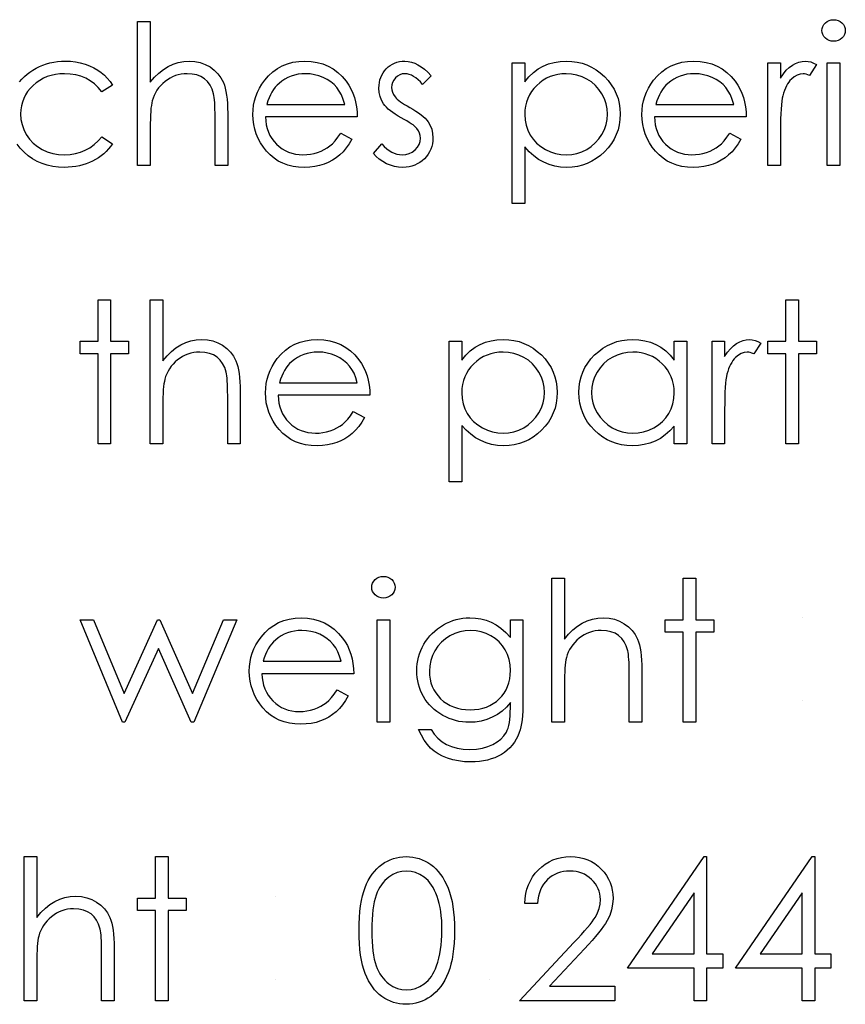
# Model space of a CAD drawing. Header units: inches. Extents: x 0.1 to 87.3, y 0.1 to 33.9.
# Tile 126 of 164: x 32.499 to 33.05, y 24.259 to 24.916. Entities that reach past the tile are written whole.
import ezdxf

# ---------------------------------------------------------------- set-up
doc = ezdxf.new("R2010")
doc.units = ezdxf.units.IN
doc.header["$MEASUREMENT"] = 0

msp = doc.modelspace()

# ---------------------------------------------------------------- linework, layer by layer
at = {"color": 7, "linetype": 'Continuous'}
for p, q in [((33.021642, 24.516663), (33.021641, 24.516663)), ((33.021642, 24.461374), (33.021641, 24.461374)), ((32.669478, 24.330885), (32.669478, 24.330885)), ((32.669478, 24.275597), (32.669478, 24.275597))]:
    msp.add_line(p, q, dxfattribs=at)
at = {"color": 7, "linetype": 'Continuous', "flags": 128}
for points in [[(32.577531, 24.91466), (32.585944, 24.91466), (32.585944, 24.91466), (32.585944, 24.874076), (32.585944, 24.874076), (32.588724, 24.877401), (32.591654, 24.880274), (32.594696, 24.882715), (32.597889, 24.884687), (32.601213, 24.886227), (32.604687, 24.887335), (32.608274, 24.887993), (32.612011, 24.888218), (32.612011, 24.888218), (32.615805, 24.887974), (32.619373, 24.88726), (32.622716, 24.886039), (32.625833, 24.884349), (32.62865, 24.882246), (32.631092, 24.879823), (32.63312, 24.877044), (32.634754, 24.873945), (32.63543, 24.872198), (32.636012, 24.870208), (32.6365, 24.868011), (32.636913, 24.865569), (32.637214, 24.862884), (32.637439, 24.859991), (32.63759, 24.856855), (32.637627, 24.853494), (32.637627, 24.853494), (32.637627, 24.818506), (32.637627, 24.818506), (32.629214, 24.818506), (32.629214, 24.818506), (32.629214, 24.850733), (32.629214, 24.850733), (32.629195, 24.853531), (32.629157, 24.856085), (32.629082, 24.858395), (32.62897, 24.86048), (32.628838, 24.862301), (32.628669, 24.863879), (32.628462, 24.865231), (32.628237, 24.86632), (32.628237, 24.86632), (32.627223, 24.869475), (32.625871, 24.872217), (32.624181, 24.874527), (32.622134, 24.876424), (32.619749, 24.877908), (32.617025, 24.878959), (32.613945, 24.879598), (32.610528, 24.879804), (32.610528, 24.879804), (32.608499, 24.879729), (32.606527, 24.879485), (32.604593, 24.879072), (32.602734, 24.878509), (32.600912, 24.877757), (32.599166, 24.876875), (32.597457, 24.875804), (32.595804, 24.874584), (32.594245, 24.873231), (32.592837, 24.871823), (32.59156, 24.87032), (32.590414, 24.868743), (32.589419, 24.86709), (32.588555, 24.865363), (32.587822, 24.863541), (32.58724, 24.861663), (32.58724, 24.861663), (32.58694, 24.860292), (32.586677, 24.858658), (32.586451, 24.856761), (32.586264, 24.854583), (32.586132, 24.85216), (32.58602, 24.849456), (32.585963, 24.846507), (32.585944, 24.843277), (32.585944, 24.843277), (32.585944, 24.818506), (32.585944, 24.818506), (32.577531, 24.818506), (32.577531, 24.818506), (32.577531, 24.91466)], [(33.042037, 24.915862), (33.043595, 24.915731), (33.045041, 24.915336), (33.046375, 24.91466), (33.047577, 24.91374), (33.048591, 24.912632), (33.049305, 24.911392), (33.049737, 24.910059), (33.049887, 24.908613), (33.049887, 24.908613), (33.049737, 24.907204), (33.049305, 24.90589), (33.048591, 24.904669), (33.047577, 24.903561), (33.046375, 24.902641), (33.045041, 24.901965), (33.043595, 24.90157), (33.042037, 24.901439), (33.042037, 24.901439), (33.040497, 24.90157), (33.039088, 24.901965), (33.037755, 24.902641), (33.036553, 24.903561), (33.035558, 24.904669), (33.034844, 24.90589), (33.034412, 24.907204), (33.034262, 24.908613), (33.034262, 24.908613), (33.034412, 24.910059), (33.034844, 24.911392), (33.035558, 24.912632), (33.036553, 24.91374), (33.037755, 24.91466), (33.039088, 24.915336), (33.040497, 24.915731), (33.042037, 24.915862)], [(32.49873, 24.874358), (32.50027, 24.87618), (32.501941, 24.87787), (32.503707, 24.879448), (32.505603, 24.880912), (32.507632, 24.882265), (32.509754, 24.883504), (32.51197, 24.884612), (32.514261, 24.88557), (32.516608, 24.886377), (32.519031, 24.887035), (32.52151, 24.887561), (32.524045, 24.887917), (32.526656, 24.888143), (32.529341, 24.888218), (32.529341, 24.888218), (32.532703, 24.888086), (32.536027, 24.887692), (32.539276, 24.887054), (32.542469, 24.886133), (32.545511, 24.885006), (32.548328, 24.883729), (32.550882, 24.882283), (32.553211, 24.880687), (32.555333, 24.878903), (32.557286, 24.876894), (32.559089, 24.87464), (32.560704, 24.872161)], [(32.713085, 24.840141), (32.72056, 24.836216), (32.72056, 24.836216), (32.718719, 24.83308), (32.716747, 24.830263), (32.714644, 24.827746), (32.71239, 24.825568), (32.710005, 24.823671), (32.707489, 24.822018), (32.704803, 24.820591), (32.701986, 24.819408), (32.699, 24.818488), (32.695826, 24.81783), (32.692465, 24.817436), (32.688915, 24.817304), (32.688915, 24.817304), (32.684972, 24.817473), (32.681253, 24.81798), (32.67776, 24.818826), (32.674474, 24.820009), (32.671431, 24.82153), (32.668595, 24.823389), (32.665966, 24.825586), (32.663581, 24.828122), (32.66144, 24.830864), (32.659581, 24.833699), (32.658022, 24.836629), (32.656745, 24.839653), (32.655731, 24.842751), (32.655017, 24.845925), (32.654604, 24.849212), (32.654454, 24.852573), (32.654454, 24.852573), (32.654586, 24.855728), (32.654942, 24.858808), (32.655562, 24.861794), (32.656426, 24.864705), (32.657534, 24.867522), (32.658886, 24.870245), (32.660501, 24.872893), (32.662342, 24.875447), (32.662342, 24.875447), (32.664952, 24.878433), (32.667769, 24.881044), (32.670793, 24.883222), (32.674042, 24.885025), (32.677497, 24.886415), (32.681159, 24.887429), (32.685028, 24.888011), (32.689122, 24.888218), (32.689122, 24.888218), (32.693329, 24.888011), (32.697329, 24.887373), (32.701104, 24.886321), (32.704653, 24.884856), (32.707996, 24.882959), (32.711113, 24.880631), (32.714024, 24.877889), (32.71671, 24.874734), (32.71671, 24.874734), (32.718438, 24.872274), (32.719921, 24.869682), (32.721198, 24.866921), (32.722231, 24.864029), (32.723058, 24.860987), (32.723659, 24.857794), (32.724015, 24.854451), (32.724166, 24.850958), (32.724166, 24.850958), (32.662868, 24.850958), (32.662868, 24.850958), (32.663037, 24.848254), (32.663412, 24.845662), (32.664013, 24.843202), (32.664839, 24.840873), (32.665854, 24.838676), (32.667093, 24.836592), (32.668558, 24.834638), (32.670229, 24.832798), (32.67207, 24.831145), (32.674004, 24.829699), (32.676051, 24.828479), (32.678211, 24.827483), (32.680464, 24.826713), (32.682831, 24.826169), (32.685291, 24.825831), (32.687864, 24.825718), (32.687864, 24.825718), (32.69038, 24.825812), (32.69284, 24.826112), (32.695282, 24.826619), (32.697686, 24.827314), (32.699996, 24.828178), (32.702118, 24.829192), (32.704052, 24.830319), (32.705817, 24.831577), (32.707526, 24.833098), (32.709311, 24.835052), (32.71117, 24.83738), (32.713085, 24.840141)], [(32.773444, 24.878471), (32.767735, 24.872593), (32.767735, 24.872593), (32.766233, 24.874283), (32.76473, 24.875748), (32.763228, 24.876987), (32.761763, 24.878002), (32.76028, 24.87879), (32.758815, 24.879354), (32.75735, 24.879692), (32.755904, 24.879804), (32.755904, 24.879804), (32.754139, 24.879635), (32.752505, 24.87911), (32.750983, 24.878246), (32.749613, 24.877025), (32.748467, 24.875579), (32.747659, 24.874039), (32.747171, 24.872368), (32.747002, 24.870583), (32.747002, 24.870583), (32.747152, 24.868968), (32.747584, 24.86741), (32.748317, 24.86587), (32.749331, 24.864367), (32.749331, 24.864367), (32.749988, 24.863597), (32.750814, 24.862808), (32.751791, 24.861963), (32.752937, 24.861099), (32.754251, 24.860198), (32.755716, 24.859278), (32.757331, 24.858301), (32.759115, 24.857306), (32.759115, 24.857306), (32.761294, 24.856066), (32.763284, 24.854846), (32.765106, 24.853625), (32.76674, 24.852423), (32.768186, 24.851221), (32.769463, 24.850038), (32.770552, 24.848855), (32.771454, 24.847691), (32.771454, 24.847691), (32.772843, 24.845268), (32.773858, 24.842695), (32.77444, 24.839972), (32.774646, 24.837099), (32.774646, 24.837099), (32.774552, 24.83507), (32.77429, 24.833117), (32.773839, 24.831239), (32.773219, 24.829455), (32.772393, 24.827727), (32.771416, 24.826093), (32.770252, 24.824535), (32.7689, 24.823051), (32.767416, 24.821699), (32.765857, 24.820535), (32.764205, 24.819558), (32.762458, 24.81875), (32.760618, 24.818112), (32.758683, 24.817661), (32.756674, 24.817398), (32.75457, 24.817304), (32.75457, 24.817304), (32.751735, 24.817455), (32.748974, 24.817924), (32.74627, 24.818694), (32.743622, 24.819765), (32.741124, 24.821117), (32.738852, 24.822713), (32.736805, 24.824535), (32.734983, 24.826582), (32.734983, 24.826582), (32.740561, 24.832929), (32.740561, 24.832929), (32.742176, 24.831239), (32.74381, 24.829774), (32.745481, 24.828535), (32.747152, 24.827521), (32.748861, 24.826732), (32.750608, 24.826169), (32.752354, 24.825831), (32.754139, 24.825718), (32.754139, 24.825718), (32.756561, 24.825924), (32.758796, 24.826544), (32.760843, 24.827558), (32.762702, 24.829004), (32.764242, 24.830713), (32.76535, 24.832591), (32.766008, 24.834582), (32.766233, 24.836742), (32.766233, 24.836742), (32.766083, 24.838526), (32.765651, 24.840216), (32.764937, 24.841794), (32.763923, 24.843277), (32.763923, 24.843277), (32.763266, 24.843991), (32.762421, 24.844761), (32.761388, 24.845587), (32.760186, 24.846451), (32.758796, 24.847352), (32.757218, 24.848291), (32.755472, 24.849287), (32.753538, 24.850339), (32.753538, 24.850339), (32.751453, 24.851522), (32.749537, 24.852705), (32.74781, 24.853888), (32.746232, 24.855052), (32.744842, 24.856217), (32.74364, 24.857381), (32.742589, 24.858545), (32.741725, 24.859691), (32.741725, 24.859691), (32.740354, 24.862076), (32.739377, 24.864649), (32.738776, 24.867353), (32.738589, 24.870245), (32.738589, 24.870245), (32.738664, 24.872142), (32.738889, 24.873945), (32.739284, 24.875673), (32.739809, 24.877325), (32.740504, 24.878884), (32.741349, 24.880368), (32.742345, 24.881776), (32.74349, 24.883091), (32.744767, 24.884293), (32.746119, 24.885326), (32.747547, 24.886208), (32.749049, 24.886941), (32.750645, 24.887504), (32.752317, 24.887899), (32.754063, 24.888143), (32.755904, 24.888218), (32.755904, 24.888218), (32.758082, 24.888068), (32.760261, 24.887617), (32.762458, 24.886847), (32.764655, 24.885776), (32.766834, 24.884406), (32.769031, 24.882734), (32.771247, 24.880762), (32.773444, 24.878471)], [(32.82753, 24.887016), (32.835944, 24.887016), (32.835944, 24.887016), (32.835944, 24.874339), (32.835944, 24.874339), (32.838705, 24.87772), (32.841654, 24.880593), (32.844809, 24.882997), (32.84817, 24.884894), (32.851738, 24.88634), (32.855494, 24.887392), (32.859457, 24.888011), (32.863626, 24.888218), (32.863626, 24.888218), (32.86727, 24.888049), (32.8708, 24.887579), (32.874181, 24.886772), (32.87743, 24.885626), (32.880547, 24.88418), (32.883514, 24.882396), (32.886369, 24.880293), (32.889073, 24.87787), (32.891552, 24.875222), (32.893693, 24.872424), (32.895515, 24.869513), (32.896998, 24.866471), (32.898163, 24.863278), (32.898989, 24.859973), (32.899477, 24.856517), (32.899646, 24.852949), (32.899646, 24.852949), (32.899477, 24.849306), (32.898989, 24.845794), (32.898182, 24.842432), (32.897036, 24.839202), (32.895552, 24.836103), (32.893749, 24.833155), (32.891627, 24.830357), (32.889167, 24.82769), (32.886482, 24.825248), (32.883665, 24.823145), (32.880697, 24.821361), (32.877617, 24.819896), (32.874387, 24.818769), (32.871026, 24.817962), (32.867514, 24.817473), (32.863889, 24.817304), (32.863889, 24.817304), (32.859814, 24.817511), (32.855889, 24.818168), (32.852152, 24.81922), (32.848565, 24.820722), (32.845165, 24.822638), (32.841916, 24.824985), (32.838855, 24.827746), (32.835944, 24.83092), (32.835944, 24.83092), (32.835944, 24.793266), (32.835944, 24.793266), (32.827531, 24.793266), (32.827531, 24.793266), (32.827531, 24.887016)], [(32.9727, 24.840141), (32.980175, 24.836216), (32.980175, 24.836216), (32.978335, 24.83308), (32.976363, 24.830263), (32.974259, 24.827746), (32.972006, 24.825568), (32.969621, 24.823671), (32.967104, 24.822018), (32.964419, 24.820591), (32.961602, 24.819408), (32.958616, 24.818488), (32.955442, 24.81783), (32.95208, 24.817436), (32.948531, 24.817304), (32.948531, 24.817304), (32.944587, 24.817473), (32.940869, 24.81798), (32.937375, 24.818826), (32.934089, 24.820009), (32.931047, 24.82153), (32.928211, 24.823389), (32.925582, 24.825586), (32.923197, 24.828122), (32.921056, 24.830864), (32.919196, 24.833699), (32.917638, 24.836629), (32.916361, 24.839653), (32.915346, 24.842751), (32.914633, 24.845925), (32.91422, 24.849212), (32.914069, 24.852573), (32.914069, 24.852573), (32.914201, 24.855728), (32.914558, 24.858808), (32.915177, 24.861794), (32.916041, 24.864705), (32.917149, 24.867522), (32.918502, 24.870245), (32.920117, 24.872893), (32.921957, 24.875447), (32.921957, 24.875447), (32.924567, 24.878433), (32.927384, 24.881044), (32.930408, 24.883222), (32.933657, 24.885025), (32.937113, 24.886415), (32.940775, 24.887429), (32.944643, 24.888011), (32.948737, 24.888218), (32.948737, 24.888218), (32.952944, 24.888011), (32.956944, 24.887373), (32.960719, 24.886321), (32.964269, 24.884856), (32.967611, 24.882959), (32.970729, 24.880631), (32.97364, 24.877889), (32.976325, 24.874734), (32.976325, 24.874734), (32.978053, 24.872274), (32.979537, 24.869682), (32.980814, 24.866921), (32.981847, 24.864029), (32.982673, 24.860987), (32.983274, 24.857794), (32.983631, 24.854451), (32.983781, 24.850958), (32.983781, 24.850958), (32.922483, 24.850958), (32.922483, 24.850958), (32.922652, 24.848254), (32.923028, 24.845662), (32.923628, 24.843202), (32.924455, 24.840873), (32.925469, 24.838676), (32.926708, 24.836592), (32.928173, 24.834638), (32.929845, 24.832798), (32.931685, 24.831145), (32.933619, 24.829699), (32.935666, 24.828479), (32.937826, 24.827483), (32.94008, 24.826713), (32.942446, 24.826169), (32.944906, 24.825831), (32.947479, 24.825718), (32.947479, 24.825718), (32.949996, 24.825812), (32.952456, 24.826112), (32.954897, 24.826619), (32.957301, 24.827314), (32.959611, 24.828178), (32.961733, 24.829192), (32.963668, 24.830319), (32.965433, 24.831577), (32.967142, 24.833098), (32.968926, 24.835052), (32.970785, 24.83738), (32.972701, 24.840141)], [(32.998203, 24.887016), (33.006618, 24.887016), (33.006618, 24.887016), (33.006618, 24.876931), (33.006618, 24.876931), (33.008533, 24.879711), (33.010505, 24.882077), (33.012514, 24.884011), (33.01458, 24.885551), (33.016702, 24.886715), (33.018881, 24.887561), (33.021078, 24.888049), (33.023332, 24.888218), (33.023332, 24.888218), (33.025078, 24.888068), (33.026881, 24.887636), (33.02874, 24.886903), (33.030656, 24.88587), (33.030656, 24.88587), (33.026036, 24.878584), (33.026036, 24.878584), (33.024815, 24.87911), (33.023689, 24.879504), (33.022656, 24.879729), (33.021735, 24.879804), (33.021735, 24.879804), (33.019726, 24.879579), (33.017735, 24.878903), (33.015801, 24.877776), (33.013885, 24.876199), (33.012965, 24.875241), (33.012101, 24.874152), (33.011313, 24.87295), (33.010561, 24.871616), (33.009866, 24.870151), (33.009228, 24.868574), (33.008646, 24.866865), (33.00812, 24.865043), (33.00812, 24.865043), (33.007763, 24.863409), (33.007463, 24.8614), (33.0072, 24.859015), (33.006993, 24.856254), (33.006824, 24.853137), (33.006711, 24.849644), (33.006636, 24.845775), (33.006618, 24.841531), (33.006618, 24.841531), (33.006618, 24.818506), (33.006618, 24.818506), (32.998204, 24.818506), (32.998204, 24.818506), (32.998204, 24.887016)], [(33.037867, 24.887016), (33.046281, 24.887016), (33.046281, 24.887016), (33.046281, 24.818506), (33.046281, 24.818506), (33.037868, 24.818506), (33.037868, 24.818506), (33.037868, 24.887016)], [(32.560704, 24.872161), (32.553662, 24.867785), (32.553662, 24.867785), (32.551276, 24.870602), (32.548666, 24.873044), (32.545868, 24.875109), (32.542863, 24.8768), (32.539633, 24.878114), (32.536196, 24.879053), (32.532572, 24.879617), (32.528722, 24.879804), (32.528722, 24.879804), (32.525642, 24.879673), (32.522674, 24.879316), (32.519857, 24.878696), (32.517172, 24.877851), (32.514618, 24.876743), (32.512195, 24.875391), (32.509904, 24.873814), (32.507744, 24.871973), (32.505791, 24.869964), (32.504101, 24.867842), (32.502655, 24.865625), (32.501491, 24.863297), (32.50057, 24.860874), (32.499932, 24.858339), (32.499537, 24.855691), (32.499406, 24.852949), (32.499406, 24.852949), (32.49965, 24.849362), (32.500364, 24.845888), (32.501566, 24.842507), (32.503237, 24.83924), (32.50534, 24.836216), (32.507801, 24.83353), (32.510599, 24.83122), (32.513773, 24.829267), (32.517228, 24.827709), (32.520872, 24.826601), (32.524721, 24.825943), (32.528778, 24.825718), (32.528778, 24.825718), (32.532496, 24.825906), (32.536046, 24.826469), (32.539407, 24.827408), (32.542619, 24.828723), (32.545642, 24.830413), (32.548478, 24.832479), (32.551164, 24.83492), (32.553662, 24.837737), (32.553662, 24.837737), (32.560704, 24.833117), (32.560704, 24.833117), (32.559427, 24.831296), (32.558037, 24.829568), (32.556535, 24.827953), (32.554939, 24.82645), (32.553248, 24.825042), (32.551427, 24.823746), (32.549511, 24.822544), (32.547502, 24.821455), (32.545398, 24.820478), (32.54322, 24.819633), (32.540985, 24.818919), (32.538656, 24.818337), (32.536271, 24.817887), (32.533792, 24.817567), (32.531257, 24.817361), (32.528647, 24.817304), (32.528647, 24.817304), (32.524665, 24.817455), (32.520872, 24.817943), (32.517247, 24.818732), (32.513791, 24.81984), (32.510505, 24.821267), (32.507387, 24.823014), (32.504458, 24.825079), (32.501697, 24.827464), (32.499181, 24.830075), (32.497021, 24.832836)], [(32.715752, 24.859372), (32.714757, 24.862696), (32.713536, 24.865663), (32.712128, 24.868273), (32.710512, 24.870527), (32.708672, 24.872518), (32.706531, 24.874302), (32.704127, 24.875879), (32.701442, 24.87725), (32.698587, 24.878377), (32.695639, 24.879166), (32.692634, 24.879654), (32.689554, 24.879804), (32.689554, 24.879804), (32.687037, 24.879711), (32.684596, 24.87941), (32.682249, 24.878903), (32.680014, 24.878208), (32.677835, 24.877288), (32.675769, 24.876199), (32.673798, 24.874884), (32.671901, 24.873382), (32.671901, 24.873382), (32.670586, 24.872142), (32.669365, 24.870752), (32.66822, 24.869231), (32.667168, 24.86756), (32.666192, 24.865719), (32.66529, 24.863747), (32.664483, 24.861644), (32.66375, 24.859372), (32.66375, 24.859372), (32.715752, 24.859372)], [(32.863551, 24.879804), (32.860697, 24.879692), (32.857955, 24.879316), (32.855325, 24.878715), (32.852809, 24.877851), (32.850405, 24.876762), (32.848133, 24.875429), (32.845954, 24.873832), (32.843907, 24.872011), (32.842048, 24.870001), (32.840433, 24.867879), (32.839062, 24.865625), (32.837935, 24.863259), (32.837071, 24.86078), (32.836451, 24.85817), (32.836076, 24.855447), (32.835944, 24.852611), (32.835944, 24.852611), (32.83617, 24.848892), (32.836827, 24.845381), (32.837935, 24.842038), (32.839494, 24.838901), (32.841466, 24.836028), (32.843832, 24.833455), (32.846574, 24.831202), (32.849691, 24.829267), (32.853053, 24.827709), (32.856509, 24.826601), (32.860039, 24.825943), (32.863683, 24.825718), (32.863683, 24.825718), (32.867251, 24.825943), (32.870706, 24.826619), (32.874068, 24.827727), (32.877298, 24.829305), (32.880322, 24.831277), (32.883026, 24.833605), (32.885392, 24.836291), (32.887439, 24.839333), (32.889092, 24.842601), (32.890294, 24.845944), (32.890989, 24.849362), (32.891233, 24.852855), (32.891233, 24.852855), (32.891008, 24.856367), (32.890294, 24.859785), (32.88913, 24.863128), (32.887477, 24.866358), (32.885449, 24.869381), (32.883082, 24.872029), (32.880397, 24.874339), (32.877392, 24.876274), (32.874143, 24.877814), (32.870763, 24.878922), (32.867232, 24.879579), (32.863551, 24.879804)], [(32.975367, 24.859372), (32.974372, 24.862696), (32.973151, 24.865663), (32.971743, 24.868273), (32.970128, 24.870527), (32.968287, 24.872518), (32.966147, 24.874302), (32.963743, 24.875879), (32.961057, 24.87725), (32.958203, 24.878377), (32.955254, 24.879166), (32.952249, 24.879654), (32.949169, 24.879804), (32.949169, 24.879804), (32.946653, 24.879711), (32.944211, 24.87941), (32.941864, 24.878903), (32.939629, 24.878208), (32.937451, 24.877288), (32.935385, 24.876199), (32.933413, 24.874884), (32.931516, 24.873382), (32.931516, 24.873382), (32.930201, 24.872142), (32.928981, 24.870752), (32.927835, 24.869231), (32.926784, 24.86756), (32.925807, 24.865719), (32.924906, 24.863747), (32.924098, 24.861644), (32.923366, 24.859372), (32.923366, 24.859372), (32.975368, 24.859372)], [(32.551088, 24.728883), (32.559502, 24.728883), (32.559502, 24.728883), (32.559502, 24.701238), (32.559502, 24.701238), (32.571521, 24.701238), (32.571521, 24.701238), (32.571521, 24.692825), (32.571521, 24.692825), (32.559502, 24.692825), (32.559502, 24.692825), (32.559502, 24.632729), (32.559502, 24.632729), (32.551089, 24.632729), (32.551089, 24.632729), (32.551089, 24.692825), (32.551089, 24.692825), (32.539069, 24.692825), (32.539069, 24.692825), (32.539069, 24.701238), (32.539069, 24.701238), (32.551089, 24.701238), (32.551089, 24.701238), (32.551089, 24.728883)], [(32.585944, 24.728883), (32.594358, 24.728883), (32.594358, 24.728883), (32.594358, 24.688299), (32.594358, 24.688299), (32.597137, 24.691623), (32.600067, 24.694496), (32.603109, 24.696938), (32.606302, 24.69891), (32.609626, 24.70045), (32.6131, 24.701558), (32.616687, 24.702215), (32.620425, 24.70244), (32.620425, 24.70244), (32.624218, 24.702196), (32.627786, 24.701483), (32.631129, 24.700262), (32.634247, 24.698572), (32.637064, 24.696468), (32.639505, 24.694046), (32.641533, 24.691266), (32.643167, 24.688167), (32.643843, 24.686421), (32.644426, 24.68443), (32.644914, 24.682233), (32.645327, 24.679792), (32.645627, 24.677106), (32.645853, 24.674214), (32.646003, 24.671078), (32.646041, 24.667716), (32.646041, 24.667716), (32.646041, 24.632729), (32.646041, 24.632729), (32.637627, 24.632729), (32.637627, 24.632729), (32.637627, 24.664955), (32.637627, 24.664955), (32.637608, 24.667754), (32.637571, 24.670308), (32.637496, 24.672618), (32.637383, 24.674702), (32.637252, 24.676524), (32.637083, 24.678101), (32.636876, 24.679454), (32.636651, 24.680543), (32.636651, 24.680543), (32.635636, 24.683698), (32.634284, 24.68644), (32.632594, 24.68875), (32.630547, 24.690646), (32.628162, 24.69213), (32.625439, 24.693182), (32.622359, 24.69382), (32.618941, 24.694027), (32.618941, 24.694027), (32.616913, 24.693952), (32.614941, 24.693708), (32.613006, 24.693294), (32.611147, 24.692731), (32.609326, 24.69198), (32.607579, 24.691097), (32.60587, 24.690027), (32.604217, 24.688806), (32.602659, 24.687454), (32.60125, 24.686045), (32.599973, 24.684543), (32.598828, 24.682965), (32.597832, 24.681313), (32.596968, 24.679585), (32.596236, 24.677763), (32.595654, 24.675885), (32.595654, 24.675885), (32.595353, 24.674514), (32.59509, 24.672881), (32.594865, 24.670984), (32.594677, 24.668805), (32.594546, 24.666383), (32.594433, 24.663678), (32.594377, 24.66073), (32.594358, 24.6575), (32.594358, 24.6575), (32.594358, 24.632729), (32.594358, 24.632729), (32.585944, 24.632729), (32.585944, 24.632729), (32.585944, 24.728883)], [(33.010223, 24.728883), (33.018637, 24.728883), (33.018637, 24.728883), (33.018637, 24.701238), (33.018637, 24.701238), (33.030656, 24.701238), (33.030656, 24.701238), (33.030656, 24.692825), (33.030656, 24.692825), (33.018637, 24.692825), (33.018637, 24.692825), (33.018637, 24.632729), (33.018637, 24.632729), (33.010223, 24.632729), (33.010223, 24.632729), (33.010223, 24.692825), (33.010223, 24.692825), (32.998204, 24.692825), (32.998204, 24.692825), (32.998204, 24.701238), (32.998204, 24.701238), (33.010223, 24.701238), (33.010223, 24.701238), (33.010223, 24.728883)], [(32.721498, 24.654363), (32.728973, 24.650438), (32.728973, 24.650438), (32.727133, 24.647302), (32.725161, 24.644485), (32.723058, 24.641969), (32.720804, 24.63979), (32.718419, 24.637893), (32.715902, 24.636241), (32.713217, 24.634813), (32.7104, 24.63363), (32.707414, 24.63271), (32.70424, 24.632053), (32.700878, 24.631658), (32.697329, 24.631527), (32.697329, 24.631527), (32.693385, 24.631696), (32.689667, 24.632203), (32.686174, 24.633048), (32.682887, 24.634231), (32.679845, 24.635752), (32.677009, 24.637612), (32.67438, 24.639809), (32.671995, 24.642344), (32.669854, 24.645086), (32.667994, 24.647922), (32.666436, 24.650852), (32.665159, 24.653875), (32.664145, 24.656974), (32.663431, 24.660148), (32.663018, 24.663434), (32.662868, 24.666796), (32.662868, 24.666796), (32.662999, 24.669951), (32.663356, 24.673031), (32.663976, 24.676017), (32.664839, 24.678928), (32.665947, 24.681745), (32.6673, 24.684468), (32.668915, 24.687116), (32.670755, 24.68967), (32.670755, 24.68967), (32.673366, 24.692656), (32.676183, 24.695266), (32.679206, 24.697445), (32.682455, 24.699248), (32.685911, 24.700637), (32.689573, 24.701652), (32.693441, 24.702234), (32.697535, 24.70244), (32.697535, 24.70244), (32.701742, 24.702234), (32.705742, 24.701595), (32.709517, 24.700544), (32.713067, 24.699079), (32.716409, 24.697182), (32.719527, 24.694853), (32.722438, 24.692111), (32.725123, 24.688956), (32.725123, 24.688956), (32.726851, 24.686496), (32.728335, 24.683904), (32.729612, 24.681144), (32.730645, 24.678252), (32.731471, 24.675209), (32.732072, 24.672017), (32.732429, 24.668674), (32.732579, 24.665181), (32.732579, 24.665181), (32.671281, 24.665181), (32.671281, 24.665181), (32.67145, 24.662476), (32.671826, 24.659885), (32.672427, 24.657425), (32.673253, 24.655096), (32.674267, 24.652899), (32.675506, 24.650814), (32.676971, 24.648861), (32.678643, 24.64702), (32.680483, 24.645368), (32.682418, 24.643922), (32.684465, 24.642701), (32.686624, 24.641706), (32.688878, 24.640936), (32.691244, 24.640391), (32.693704, 24.640053), (32.696277, 24.63994), (32.696277, 24.63994), (32.698794, 24.640034), (32.701254, 24.640335), (32.703695, 24.640842), (32.706099, 24.641537), (32.708409, 24.6424), (32.710531, 24.643415), (32.712466, 24.644541), (32.714231, 24.6458), (32.71594, 24.647321), (32.717724, 24.649274), (32.719583, 24.651603), (32.721499, 24.654363)], [(32.785463, 24.701238), (32.793877, 24.701238), (32.793877, 24.701238), (32.793877, 24.688562), (32.793877, 24.688562), (32.796638, 24.691942), (32.799586, 24.694816), (32.802741, 24.697219), (32.806103, 24.699116), (32.809671, 24.700562), (32.813427, 24.701614), (32.81739, 24.702234), (32.821559, 24.70244), (32.821559, 24.70244), (32.825202, 24.702271), (32.828733, 24.701802), (32.832113, 24.700994), (32.835362, 24.699849), (32.83848, 24.698403), (32.841447, 24.696618), (32.844302, 24.694515), (32.847006, 24.692093), (32.849485, 24.689445), (32.851626, 24.686646), (32.853447, 24.683735), (32.854931, 24.680693), (32.856095, 24.6775), (32.856922, 24.674195), (32.85741, 24.67074), (32.857579, 24.667171), (32.857579, 24.667171), (32.85741, 24.663528), (32.856922, 24.660016), (32.856114, 24.656655), (32.854969, 24.653424), (32.853485, 24.650326), (32.851682, 24.647377), (32.84956, 24.644579), (32.8471, 24.641912), (32.844414, 24.639471), (32.841597, 24.637367), (32.83863, 24.635583), (32.83555, 24.634118), (32.83232, 24.632992), (32.828958, 24.632184), (32.825446, 24.631696), (32.821822, 24.631527), (32.821822, 24.631527), (32.817747, 24.631733), (32.813822, 24.632391), (32.810084, 24.633442), (32.806497, 24.634945), (32.803098, 24.63686), (32.799849, 24.639208), (32.796788, 24.641969), (32.793877, 24.645142), (32.793877, 24.645142), (32.793877, 24.607488), (32.793877, 24.607488), (32.785464, 24.607488), (32.785464, 24.607488), (32.785464, 24.701238)], [(32.944117, 24.701238), (32.944118, 24.632729), (32.944118, 24.632729), (32.935704, 24.632729), (32.935704, 24.632729), (32.935704, 24.644579), (32.935704, 24.644579), (32.932793, 24.641424), (32.929732, 24.63872), (32.926464, 24.636466), (32.923046, 24.634663), (32.919459, 24.633292), (32.915722, 24.632316), (32.911797, 24.631715), (32.907722, 24.631527), (32.907722, 24.631527), (32.904097, 24.631696), (32.900604, 24.632184), (32.897243, 24.632992), (32.894012, 24.634118), (32.890932, 24.635583), (32.887965, 24.637367), (32.885148, 24.639471), (32.882463, 24.641912), (32.880002, 24.644579), (32.87788, 24.647377), (32.876096, 24.650326), (32.874613, 24.653424), (32.873467, 24.656655), (32.872659, 24.660016), (32.872171, 24.663528), (32.872002, 24.667171), (32.872002, 24.667171), (32.872171, 24.67074), (32.872659, 24.674195), (32.873486, 24.6775), (32.87465, 24.680693), (32.876134, 24.683735), (32.877937, 24.686646), (32.880078, 24.689445), (32.882557, 24.692093), (32.885261, 24.694515), (32.888115, 24.696618), (32.891083, 24.698403), (32.8942, 24.699849), (32.897449, 24.700994), (32.90083, 24.701802), (32.904341, 24.702271), (32.907985, 24.70244), (32.907985, 24.70244), (32.912173, 24.702234), (32.916154, 24.701614), (32.919929, 24.700562), (32.923497, 24.699116), (32.926859, 24.697219), (32.930032, 24.694816), (32.932962, 24.691942), (32.935704, 24.688562), (32.935704, 24.688562), (32.935704, 24.701238), (32.935704, 24.701238), (32.944118, 24.701238)], [(32.960944, 24.701238), (32.969358, 24.701238), (32.969358, 24.701238), (32.969358, 24.691154), (32.969358, 24.691154), (32.971273, 24.693933), (32.973245, 24.696299), (32.975255, 24.698234), (32.977321, 24.699774), (32.979443, 24.700938), (32.981621, 24.701783), (32.983819, 24.702271), (32.986072, 24.70244), (32.986072, 24.70244), (32.987819, 24.70229), (32.989622, 24.701858), (32.991481, 24.701126), (32.993396, 24.700093), (32.993396, 24.700093), (32.988776, 24.692806), (32.988776, 24.692806), (32.987556, 24.693332), (32.986429, 24.693726), (32.985396, 24.693952), (32.984476, 24.694027), (32.984476, 24.694027), (32.982466, 24.693801), (32.980476, 24.693125), (32.978541, 24.691999), (32.976626, 24.690421), (32.975706, 24.689463), (32.974842, 24.688374), (32.974053, 24.687172), (32.973302, 24.685839), (32.972607, 24.684374), (32.971968, 24.682796), (32.971386, 24.681087), (32.97086, 24.679266), (32.97086, 24.679266), (32.970503, 24.677632), (32.970203, 24.675622), (32.96994, 24.673237), (32.969733, 24.670477), (32.969564, 24.667359), (32.969452, 24.663866), (32.969377, 24.659997), (32.969358, 24.655753), (32.969358, 24.655753), (32.969358, 24.632729), (32.969358, 24.632729), (32.960944, 24.632729), (32.960944, 24.632729), (32.960944, 24.701238)], [(32.724165, 24.673594), (32.72317, 24.676918), (32.72195, 24.679885), (32.720541, 24.682496), (32.718926, 24.68475), (32.717086, 24.68674), (32.714945, 24.688524), (32.712541, 24.690102), (32.709855, 24.691473), (32.707001, 24.6926), (32.704052, 24.693388), (32.701047, 24.693877), (32.697967, 24.694027), (32.697967, 24.694027), (32.695451, 24.693933), (32.693009, 24.693632), (32.690662, 24.693125), (32.688427, 24.692431), (32.686249, 24.69151), (32.684183, 24.690421), (32.682211, 24.689106), (32.680314, 24.687604), (32.680314, 24.687604), (32.679, 24.686365), (32.677779, 24.684975), (32.676633, 24.683454), (32.675582, 24.681782), (32.674605, 24.679942), (32.673704, 24.67797), (32.672896, 24.675867), (32.672164, 24.673594), (32.672164, 24.673594), (32.724166, 24.673594)], [(32.821483, 24.694027), (32.818629, 24.693914), (32.815887, 24.693539), (32.813258, 24.692938), (32.810742, 24.692074), (32.808338, 24.690984), (32.806065, 24.689651), (32.803887, 24.688055), (32.80184, 24.686233), (32.799981, 24.684224), (32.798366, 24.682102), (32.796995, 24.679848), (32.795868, 24.677482), (32.795004, 24.675003), (32.794384, 24.672392), (32.794009, 24.669669), (32.793877, 24.666833), (32.793877, 24.666833), (32.794102, 24.663115), (32.79476, 24.659603), (32.795868, 24.65626), (32.797427, 24.653124), (32.799398, 24.650251), (32.801765, 24.647678), (32.804507, 24.645424), (32.807624, 24.64349), (32.810986, 24.641931), (32.814441, 24.640823), (32.817972, 24.640166), (32.821615, 24.63994), (32.821615, 24.63994), (32.825183, 24.640166), (32.828639, 24.640842), (32.832001, 24.64195), (32.835231, 24.643527), (32.838254, 24.645499), (32.840959, 24.647828), (32.843325, 24.650513), (32.845372, 24.653556), (32.847025, 24.656824), (32.848227, 24.660166), (32.848921, 24.663584), (32.849166, 24.667077), (32.849166, 24.667077), (32.84894, 24.670589), (32.848227, 24.674007), (32.847062, 24.67735), (32.84541, 24.68058), (32.843381, 24.683604), (32.841015, 24.686252), (32.83833, 24.688562), (32.835325, 24.690496), (32.832076, 24.692036), (32.828695, 24.693144), (32.825165, 24.693801), (32.821484, 24.694027)], [(32.908097, 24.694027), (32.904416, 24.693801), (32.900886, 24.693144), (32.897505, 24.692036), (32.894256, 24.690496), (32.891252, 24.688562), (32.888566, 24.686252), (32.8862, 24.683604), (32.884153, 24.68058), (32.882519, 24.67735), (32.881355, 24.674007), (32.880641, 24.670589), (32.880416, 24.667077), (32.880416, 24.667077), (32.88066, 24.663584), (32.881355, 24.660166), (32.882538, 24.656824), (32.88419, 24.653556), (32.886256, 24.650513), (32.888622, 24.647828), (32.891327, 24.645499), (32.89435, 24.643527), (32.897599, 24.64195), (32.900961, 24.640842), (32.904435, 24.640166), (32.908022, 24.63994), (32.908022, 24.63994), (32.911666, 24.640166), (32.915215, 24.640823), (32.918652, 24.641931), (32.921995, 24.64349), (32.925093, 24.645424), (32.927835, 24.647678), (32.930164, 24.650251), (32.932136, 24.653124), (32.933695, 24.65626), (32.934821, 24.659603), (32.935479, 24.663115), (32.935704, 24.666833), (32.935704, 24.666833), (32.935573, 24.669669), (32.935197, 24.672392), (32.934577, 24.675003), (32.933713, 24.677482), (32.932587, 24.679848), (32.931216, 24.682102), (32.929601, 24.684224), (32.927723, 24.686233), (32.925676, 24.688055), (32.923516, 24.689651), (32.921225, 24.690984), (32.91884, 24.692074), (32.916323, 24.692938), (32.913694, 24.693539), (32.910952, 24.693914), (32.908097, 24.694027)], [(32.741555, 24.544307), (32.743115, 24.544176), (32.744561, 24.543781), (32.745894, 24.543105), (32.747096, 24.542185), (32.74811, 24.541077), (32.748824, 24.539837), (32.749256, 24.538504), (32.749406, 24.537058), (32.749406, 24.537058), (32.749256, 24.535649), (32.748824, 24.534335), (32.74811, 24.533114), (32.747096, 24.532006), (32.745894, 24.531086), (32.744561, 24.53041), (32.743115, 24.530015), (32.741556, 24.529884), (32.741556, 24.529884), (32.740016, 24.530015), (32.738607, 24.53041), (32.737274, 24.531086), (32.736072, 24.532006), (32.735077, 24.533114), (32.734363, 24.534335), (32.733931, 24.535649), (32.733781, 24.537058), (32.733781, 24.537058), (32.733931, 24.538504), (32.734363, 24.539837), (32.735077, 24.541077), (32.736072, 24.542185), (32.737274, 24.543105), (32.738607, 24.543781), (32.740016, 24.544176), (32.741556, 24.544307)], [(32.853973, 24.543105), (32.862387, 24.543105), (32.862387, 24.543105), (32.862387, 24.502521), (32.862387, 24.502521), (32.865166, 24.505845), (32.868096, 24.508719), (32.871138, 24.51116), (32.874331, 24.513132), (32.877655, 24.514672), (32.881129, 24.51578), (32.884716, 24.516437), (32.888453, 24.516663), (32.888453, 24.516663), (32.892247, 24.516419), (32.895815, 24.515705), (32.899158, 24.514484), (32.902276, 24.512794), (32.905093, 24.510691), (32.907534, 24.508268), (32.909562, 24.505489), (32.911196, 24.50239), (32.911872, 24.500643), (32.912454, 24.498653), (32.912943, 24.496455), (32.913356, 24.494014), (32.913656, 24.491328), (32.913882, 24.488436), (32.914032, 24.4853), (32.914069, 24.481938), (32.914069, 24.481938), (32.914069, 24.446951), (32.914069, 24.446951), (32.905656, 24.446951), (32.905656, 24.446951), (32.905656, 24.479178), (32.905656, 24.479178), (32.905637, 24.481976), (32.9056, 24.48453), (32.905525, 24.48684), (32.905412, 24.488925), (32.90528, 24.490746), (32.905111, 24.492324), (32.904905, 24.493676), (32.904679, 24.494765), (32.904679, 24.494765), (32.903665, 24.49792), (32.902313, 24.500662), (32.900623, 24.502972), (32.898576, 24.504869), (32.896191, 24.506353), (32.893468, 24.507404), (32.890388, 24.508043), (32.88697, 24.508249), (32.88697, 24.508249), (32.884942, 24.508174), (32.88297, 24.50793), (32.881035, 24.507517), (32.879176, 24.506953), (32.877354, 24.506202), (32.875608, 24.50532), (32.873899, 24.504249), (32.872246, 24.503028), (32.870688, 24.501676), (32.869279, 24.500268), (32.868002, 24.498765), (32.866856, 24.497188), (32.865861, 24.495535), (32.864997, 24.493807), (32.864265, 24.491986), (32.863683, 24.490108), (32.863683, 24.490108), (32.863382, 24.488737), (32.863119, 24.487103), (32.862894, 24.485206), (32.862706, 24.483028), (32.862575, 24.480605), (32.862462, 24.477901), (32.862406, 24.474952), (32.862387, 24.471722), (32.862387, 24.471722), (32.862387, 24.446951), (32.862387, 24.446951), (32.853973, 24.446951), (32.853973, 24.446951), (32.853973, 24.543105)], [(32.941713, 24.543105), (32.950127, 24.543105), (32.950127, 24.543105), (32.950127, 24.515461), (32.950127, 24.515461), (32.962146, 24.515461), (32.962146, 24.515461), (32.962146, 24.507047), (32.962146, 24.507047), (32.950127, 24.507047), (32.950127, 24.507047), (32.950127, 24.446951), (32.950127, 24.446951), (32.941714, 24.446951), (32.941714, 24.446951), (32.941714, 24.507047), (32.941714, 24.507047), (32.929694, 24.507047), (32.929694, 24.507047), (32.929694, 24.515461), (32.929694, 24.515461), (32.941714, 24.515461), (32.941714, 24.515461), (32.941714, 24.543105)], [(32.710681, 24.468586), (32.718156, 24.464661), (32.718156, 24.464661), (32.716316, 24.461525), (32.714344, 24.458708), (32.71224, 24.456191), (32.709987, 24.454013), (32.707602, 24.452116), (32.705085, 24.450463), (32.7024, 24.449036), (32.699583, 24.447853), (32.696596, 24.446932), (32.693423, 24.446275), (32.690061, 24.445881), (32.686512, 24.445749), (32.686512, 24.445749), (32.682568, 24.445918), (32.678849, 24.446425), (32.675356, 24.44727), (32.67207, 24.448454), (32.669027, 24.449975), (32.666192, 24.451834), (32.663562, 24.454031), (32.661177, 24.456567), (32.659036, 24.459308), (32.657177, 24.462144), (32.655618, 24.465074), (32.654341, 24.468098), (32.653327, 24.471196), (32.652614, 24.47437), (32.6522, 24.477657), (32.65205, 24.481018), (32.65205, 24.481018), (32.652182, 24.484173), (32.652538, 24.487253), (32.653158, 24.490239), (32.654022, 24.49315), (32.65513, 24.495967), (32.656482, 24.49869), (32.658097, 24.501338), (32.659938, 24.503892), (32.659938, 24.503892), (32.662548, 24.506878), (32.665365, 24.509489), (32.668389, 24.511667), (32.671638, 24.51347), (32.675093, 24.51486), (32.678755, 24.515874), (32.682624, 24.516456), (32.686718, 24.516663), (32.686718, 24.516663), (32.690925, 24.516456), (32.694925, 24.515818), (32.6987, 24.514766), (32.702249, 24.513301), (32.705592, 24.511404), (32.70871, 24.509076), (32.711621, 24.506334), (32.714306, 24.503179), (32.714306, 24.503179), (32.716034, 24.500718), (32.717517, 24.498127), (32.718794, 24.495366), (32.719827, 24.492474), (32.720654, 24.489432), (32.721255, 24.486239), (32.721612, 24.482896), (32.721762, 24.479403), (32.721762, 24.479403), (32.660464, 24.479403), (32.660464, 24.479403), (32.660633, 24.476699), (32.661008, 24.474107), (32.661609, 24.471647), (32.662436, 24.469318), (32.66345, 24.467121), (32.664689, 24.465036), (32.666154, 24.463083), (32.667825, 24.461243), (32.669666, 24.45959), (32.6716, 24.458144), (32.673647, 24.456923), (32.675807, 24.455928), (32.678061, 24.455158), (32.680427, 24.454613), (32.682887, 24.454275), (32.68546, 24.454163), (32.68546, 24.454163), (32.687976, 24.454257), (32.690437, 24.454557), (32.692878, 24.455064), (32.695282, 24.455759), (32.697592, 24.456623), (32.699714, 24.457637), (32.701648, 24.458764), (32.703414, 24.460022), (32.705123, 24.461543), (32.706907, 24.463496), (32.708766, 24.465825), (32.710682, 24.468586)], [(32.826329, 24.515461), (32.834743, 24.515461), (32.834743, 24.515461), (32.834743, 24.461093), (32.834743, 24.461093), (32.834705, 24.457618), (32.834592, 24.454388), (32.834386, 24.451402), (32.834123, 24.44866), (32.833766, 24.446144), (32.833334, 24.44389), (32.832827, 24.441862), (32.832245, 24.440078), (32.832245, 24.440078), (32.831306, 24.437787), (32.830217, 24.435646), (32.828977, 24.433636), (32.827569, 24.431758), (32.825991, 24.430012), (32.824282, 24.428397), (32.822404, 24.426913), (32.820357, 24.42558), (32.818197, 24.424396), (32.815925, 24.423363), (32.81354, 24.422481), (32.811042, 24.421786), (32.80845, 24.421223), (32.805746, 24.420828), (32.802929, 24.420584), (32.800018, 24.420509), (32.800018, 24.420509), (32.795774, 24.420659), (32.791755, 24.421147), (32.787943, 24.421917), (32.784356, 24.423025), (32.78105, 24.424396), (32.778064, 24.425974), (32.775416, 24.427758), (32.773069, 24.429767), (32.770928, 24.432134), (32.768881, 24.43497), (32.766909, 24.438312), (32.765031, 24.442144), (32.765031, 24.442144), (32.773444, 24.442144), (32.773444, 24.442144), (32.775567, 24.438988), (32.777989, 24.436284), (32.780694, 24.433993), (32.78368, 24.432153), (32.787004, 24.430744), (32.790703, 24.42973), (32.79476, 24.429129), (32.799211, 24.428922), (32.799211, 24.428922), (32.803605, 24.429129), (32.807643, 24.42973), (32.811324, 24.430744), (32.814648, 24.432153), (32.817578, 24.43388), (32.820057, 24.435815), (32.822066, 24.437956), (32.823644, 24.440303), (32.824282, 24.441636), (32.824827, 24.443158), (32.825277, 24.444885), (32.825653, 24.44682), (32.825953, 24.448942), (32.82616, 24.451271), (32.826291, 24.453806), (32.826329, 24.456529), (32.826329, 24.456529), (32.826329, 24.460078), (32.826329, 24.460078), (32.8237, 24.457092), (32.820808, 24.454463), (32.817634, 24.45221), (32.814178, 24.450332), (32.810535, 24.448848), (32.806779, 24.447796), (32.802929, 24.447158), (32.798948, 24.446951), (32.798948, 24.446951), (32.7966, 24.447026), (32.79429, 24.447252), (32.792018, 24.447609), (32.789783, 24.448116), (32.787586, 24.448773), (32.785426, 24.44958), (32.783285, 24.450519), (32.781201, 24.451609), (32.779191, 24.452829), (32.777294, 24.454144), (32.77551, 24.455552), (32.773839, 24.457074), (32.772299, 24.458689), (32.770872, 24.460398), (32.769557, 24.462219), (32.768355, 24.464135), (32.767303, 24.466126), (32.766383, 24.468173), (32.765594, 24.470257), (32.764956, 24.472398), (32.764468, 24.474577), (32.764111, 24.476811), (32.763904, 24.479103), (32.763829, 24.481431), (32.763829, 24.481431), (32.763904, 24.48376), (32.76413, 24.48607), (32.764486, 24.488324), (32.765012, 24.49054), (32.765669, 24.492718), (32.766477, 24.494859), (32.767435, 24.496944), (32.768543, 24.49901), (32.769782, 24.501), (32.771134, 24.502878), (32.772599, 24.504644), (32.774177, 24.506315), (32.775867, 24.507874), (32.77767, 24.50932), (32.779586, 24.510672), (32.781614, 24.511911), (32.783717, 24.513019), (32.785839, 24.513996), (32.787999, 24.514804), (32.790177, 24.51548), (32.792394, 24.515987), (32.794647, 24.516362), (32.796919, 24.516588), (32.799211, 24.516663), (32.799211, 24.516663), (32.802985, 24.516475), (32.806629, 24.51593), (32.810141, 24.515029), (32.813521, 24.513752), (32.816808, 24.512024), (32.820057, 24.509733), (32.823212, 24.506878), (32.826329, 24.503479), (32.826329, 24.503479), (32.826329, 24.515461)], [(32.539069, 24.515461), (32.548103, 24.515461), (32.548103, 24.515461), (32.568517, 24.466182), (32.568517, 24.466182), (32.590884, 24.515461), (32.590884, 24.515461), (32.592311, 24.515461), (32.592311, 24.515461), (32.61419, 24.466182), (32.61419, 24.466182), (32.634791, 24.515461), (32.634791, 24.515461), (32.643637, 24.515461), (32.643637, 24.515461), (32.614997, 24.446951), (32.614997, 24.446951), (32.613251, 24.446951), (32.613251, 24.446951), (32.591353, 24.49623), (32.591353, 24.49623), (32.569005, 24.446951), (32.569005, 24.446951), (32.567446, 24.446951), (32.567446, 24.446951), (32.539069, 24.515461)], [(32.737387, 24.515461), (32.7458, 24.515461), (32.7458, 24.515461), (32.7458, 24.446951), (32.7458, 24.446951), (32.737387, 24.446951), (32.737387, 24.446951), (32.737387, 24.515461)], [(32.713348, 24.487817), (32.712353, 24.491141), (32.711132, 24.494108), (32.709724, 24.496718), (32.708109, 24.498972), (32.706268, 24.500963), (32.704127, 24.502747), (32.701723, 24.504324), (32.699038, 24.505695), (32.696183, 24.506822), (32.693235, 24.507611), (32.69023, 24.508099), (32.68715, 24.508249), (32.68715, 24.508249), (32.684634, 24.508155), (32.682192, 24.507855), (32.679845, 24.507348), (32.67761, 24.506653), (32.675431, 24.505733), (32.673366, 24.504644), (32.671394, 24.503329), (32.669497, 24.501827), (32.669497, 24.501827), (32.668182, 24.500587), (32.666962, 24.499197), (32.665816, 24.497676), (32.664764, 24.496005), (32.663788, 24.494164), (32.662886, 24.492192), (32.662079, 24.490089), (32.661346, 24.487817), (32.661346, 24.487817), (32.713348, 24.487817)], [(32.799886, 24.508249), (32.796206, 24.508024), (32.792656, 24.507348), (32.789257, 24.50624), (32.785971, 24.504662), (32.782928, 24.502709), (32.780243, 24.500399), (32.777895, 24.497751), (32.775886, 24.494765), (32.77429, 24.491535), (32.773163, 24.488192), (32.772468, 24.484699), (32.772243, 24.481093), (32.772243, 24.481093), (32.772355, 24.47837), (32.772712, 24.47576), (32.773313, 24.473262), (32.774139, 24.470915), (32.775191, 24.468661), (32.776487, 24.466539), (32.778027, 24.464529), (32.779792, 24.462651), (32.781745, 24.460942), (32.783849, 24.459459), (32.786102, 24.458219), (32.788468, 24.457186), (32.790985, 24.456398), (32.793652, 24.455815), (32.79645, 24.455477), (32.79938, 24.455365), (32.79938, 24.455365), (32.802347, 24.455477), (32.805164, 24.455815), (32.807831, 24.456379), (32.810347, 24.457168), (32.812714, 24.458182), (32.81493, 24.45944), (32.817014, 24.460905), (32.81893, 24.462595), (32.820657, 24.464473), (32.82216, 24.466501), (32.823437, 24.468661), (32.824489, 24.470952), (32.825296, 24.473394), (32.82586, 24.475985), (32.826216, 24.478708), (32.826329, 24.481582), (32.826329, 24.481582), (32.826122, 24.485319), (32.825484, 24.488831), (32.824413, 24.492155), (32.82293, 24.495253), (32.821052, 24.498108), (32.818817, 24.500643), (32.816244, 24.502859), (32.813296, 24.504756), (32.810122, 24.506277), (32.806835, 24.507385), (32.803417, 24.508024), (32.799887, 24.508249)], [(32.501809, 24.357328), (32.510223, 24.357328), (32.510223, 24.357328), (32.510223, 24.316744), (32.510223, 24.316744), (32.513003, 24.320068), (32.515932, 24.322941), (32.518975, 24.325383), (32.522167, 24.327355), (32.525491, 24.328895), (32.528966, 24.330003), (32.532553, 24.33066), (32.53629, 24.330885), (32.53629, 24.330885), (32.540084, 24.330641), (32.543652, 24.329927), (32.546995, 24.328707), (32.550112, 24.327017), (32.552929, 24.324913), (32.555371, 24.322491), (32.557399, 24.319711), (32.559033, 24.316612), (32.559709, 24.314866), (32.560291, 24.312875), (32.560779, 24.310678), (32.561192, 24.308236), (32.561493, 24.305551), (32.561718, 24.302659), (32.561868, 24.299523), (32.561906, 24.296161), (32.561906, 24.296161), (32.561906, 24.261174), (32.561906, 24.261174), (32.553493, 24.261174), (32.553493, 24.261174), (32.553493, 24.2934), (32.553493, 24.2934), (32.553474, 24.296198), (32.553436, 24.298753), (32.553361, 24.301062), (32.553248, 24.303147), (32.553117, 24.304969), (32.552948, 24.306546), (32.552741, 24.307898), (32.552516, 24.308988), (32.552516, 24.308988), (32.551502, 24.312143), (32.55015, 24.314885), (32.548459, 24.317195), (32.546412, 24.319091), (32.544027, 24.320575), (32.541304, 24.321627), (32.538224, 24.322265), (32.534806, 24.322472), (32.534806, 24.322472), (32.532778, 24.322397), (32.530806, 24.322152), (32.528872, 24.321739), (32.527013, 24.321176), (32.525191, 24.320425), (32.523444, 24.319542), (32.521735, 24.318472), (32.520083, 24.317251), (32.518524, 24.315899), (32.517116, 24.31449), (32.515839, 24.312988), (32.514693, 24.31141), (32.513698, 24.309758), (32.512834, 24.30803), (32.512101, 24.306208), (32.511519, 24.30433), (32.511519, 24.30433), (32.511219, 24.302959), (32.510956, 24.301325), (32.51073, 24.299429), (32.510543, 24.29725), (32.510411, 24.294828), (32.510298, 24.292123), (32.510242, 24.289175), (32.510223, 24.285945), (32.510223, 24.285945), (32.510223, 24.261174), (32.510223, 24.261174), (32.50181, 24.261174), (32.50181, 24.261174), (32.50181, 24.357328)], [(32.58955, 24.357328), (32.597964, 24.357328), (32.597964, 24.357328), (32.597964, 24.329683), (32.597964, 24.329683), (32.609983, 24.329683), (32.609983, 24.329683), (32.609983, 24.32127), (32.609983, 24.32127), (32.597964, 24.32127), (32.597964, 24.32127), (32.597964, 24.261174), (32.597964, 24.261174), (32.58955, 24.261174), (32.58955, 24.261174), (32.58955, 24.32127), (32.58955, 24.32127), (32.577531, 24.32127), (32.577531, 24.32127), (32.577531, 24.329683), (32.577531, 24.329683), (32.58955, 24.329683), (32.58955, 24.329683), (32.58955, 24.357328)], [(32.725367, 24.308011), (32.725424, 24.312518), (32.725612, 24.316763), (32.725931, 24.320763), (32.726363, 24.324481), (32.726907, 24.327937), (32.727602, 24.331129), (32.72841, 24.334059), (32.72933, 24.336726), (32.730363, 24.339186), (32.731509, 24.341496), (32.732767, 24.343637), (32.734119, 24.345646), (32.735565, 24.347487), (32.737105, 24.349177), (32.738758, 24.350698), (32.740523, 24.352088), (32.742363, 24.353309), (32.74426, 24.354379), (32.746195, 24.35528), (32.748204, 24.356013), (32.750251, 24.356595), (32.752354, 24.357008), (32.754495, 24.357252), (32.756711, 24.357328), (32.756711, 24.357328), (32.758946, 24.357252), (32.761144, 24.357008), (32.763266, 24.356595), (32.76535, 24.356013), (32.767378, 24.35528), (32.76935, 24.354379), (32.771285, 24.353309), (32.773144, 24.352069), (32.774928, 24.350679), (32.776637, 24.349102), (32.778233, 24.347374), (32.779736, 24.345496), (32.781144, 24.34343), (32.782459, 24.341214), (32.783661, 24.338829), (32.784788, 24.336275), (32.785783, 24.333533), (32.786666, 24.330566), (32.787398, 24.327373), (32.787999, 24.323955), (32.788468, 24.320312), (32.788807, 24.316425), (32.788994, 24.312331), (32.789069, 24.308011), (32.789069, 24.308011), (32.788994, 24.30371), (32.788807, 24.299635), (32.788468, 24.295767), (32.788018, 24.292142), (32.787417, 24.288743), (32.786684, 24.285569), (32.785839, 24.282602), (32.784844, 24.279879), (32.783736, 24.277343), (32.782534, 24.274977), (32.781238, 24.272761), (32.77983, 24.270695), (32.778327, 24.268798), (32.776712, 24.267071), (32.775003, 24.265493), (32.7732, 24.264085), (32.771322, 24.262845), (32.769388, 24.261756), (32.767397, 24.260854), (32.765369, 24.260103), (32.763284, 24.259521), (32.761144, 24.259108), (32.758946, 24.258845), (32.756711, 24.25877), (32.756711, 24.25877), (32.754495, 24.258845), (32.752354, 24.259089), (32.750251, 24.259502), (32.748223, 24.260066), (32.746232, 24.260779), (32.744298, 24.261681), (32.74242, 24.262732), (32.740598, 24.263934), (32.738852, 24.265305), (32.737199, 24.266826), (32.735659, 24.268517), (32.734213, 24.270376), (32.732861, 24.272367), (32.731602, 24.274526), (32.730438, 24.276855), (32.729386, 24.279334), (32.728447, 24.28202), (32.727621, 24.284968), (32.726945, 24.288179), (32.726382, 24.291635), (32.725931, 24.295335), (32.725612, 24.299316), (32.725424, 24.303541), (32.725368, 24.308011)], [(32.844357, 24.326078), (32.835944, 24.326078), (32.835944, 24.326078), (32.83617, 24.32942), (32.836658, 24.332613), (32.83739, 24.335637), (32.838405, 24.338529), (32.839663, 24.341252), (32.841184, 24.343843), (32.842968, 24.346266), (32.845015, 24.348538), (32.84725, 24.350604), (32.849635, 24.352388), (32.852133, 24.353891), (32.854743, 24.35513), (32.857504, 24.356088), (32.860377, 24.356783), (32.863382, 24.357196), (32.866518, 24.357328), (32.866518, 24.357328), (32.869598, 24.357196), (32.872547, 24.356802), (32.875326, 24.356163), (32.877974, 24.355262), (32.880453, 24.354079), (32.882782, 24.352651), (32.884979, 24.35098), (32.887007, 24.349027), (32.888848, 24.346905), (32.890425, 24.344689), (32.891778, 24.342379), (32.892886, 24.339994), (32.893731, 24.337496), (32.89435, 24.334904), (32.894707, 24.332237), (32.894839, 24.329458), (32.894839, 24.329458), (32.894595, 24.325552), (32.893862, 24.321777), (32.89266, 24.318134), (32.890951, 24.314603), (32.889862, 24.3128), (32.888547, 24.310828), (32.887007, 24.308706), (32.885242, 24.306452), (32.883233, 24.304011), (32.881017, 24.301438), (32.878556, 24.298715), (32.875871, 24.295823), (32.875871, 24.295823), (32.852415, 24.270789), (32.852415, 24.270789), (32.896041, 24.270789), (32.896041, 24.270789), (32.896041, 24.261174), (32.896041, 24.261174), (32.832339, 24.261174), (32.832339, 24.261174), (32.868697, 24.299973), (32.868697, 24.299973), (32.871345, 24.302753), (32.873749, 24.305344), (32.875908, 24.307748), (32.877824, 24.309964), (32.879495, 24.312011), (32.880941, 24.313852), (32.882125, 24.315523), (32.883082, 24.317007), (32.884547, 24.319824), (32.885599, 24.322716), (32.886219, 24.325664), (32.886425, 24.328707), (32.886425, 24.328707), (32.886331, 24.330622), (32.88605, 24.332463), (32.885599, 24.334228), (32.88496, 24.335937), (32.884115, 24.33759), (32.883101, 24.339148), (32.881918, 24.340651), (32.880528, 24.342097), (32.879007, 24.343411), (32.877411, 24.344557), (32.875739, 24.345515), (32.873974, 24.346304), (32.872115, 24.346923), (32.870199, 24.347355), (32.86819, 24.347618), (32.866086, 24.347712), (32.866086, 24.347712), (32.863889, 24.347618), (32.861786, 24.347355), (32.859776, 24.346905), (32.857861, 24.346285), (32.856039, 24.345496), (32.854311, 24.34452), (32.852677, 24.343355), (32.851137, 24.342022), (32.849729, 24.340538), (32.84849, 24.338904), (32.8474, 24.33712), (32.846461, 24.335205), (32.845691, 24.333139), (32.84509, 24.330923), (32.84464, 24.328575), (32.844358, 24.326078)], [(32.955629, 24.357328), (32.957339, 24.357328), (32.957339, 24.357328), (32.957339, 24.292424), (32.957339, 24.292424), (32.968156, 24.292424), (32.968156, 24.292424), (32.968156, 24.282808), (32.968156, 24.282808), (32.957339, 24.282808), (32.957339, 24.282808), (32.957339, 24.261174), (32.957339, 24.261174), (32.948925, 24.261174), (32.948925, 24.261174), (32.948925, 24.282808), (32.948925, 24.282808), (32.904454, 24.282808), (32.904454, 24.282808), (32.95563, 24.357328)], [(33.027745, 24.357328), (33.029454, 24.357328), (33.029454, 24.357328), (33.029454, 24.292424), (33.029454, 24.292424), (33.040271, 24.292424), (33.040271, 24.292424), (33.040271, 24.282808), (33.040271, 24.282808), (33.029454, 24.282808), (33.029454, 24.282808), (33.029454, 24.261174), (33.029454, 24.261174), (33.021041, 24.261174), (33.021041, 24.261174), (33.021041, 24.282808), (33.021041, 24.282808), (32.976569, 24.282808), (32.976569, 24.282808), (33.027745, 24.357328)], [(32.73378, 24.308049), (32.733819, 24.304293), (32.733969, 24.300762), (32.734194, 24.297457), (32.734495, 24.294414), (32.734908, 24.291597), (32.735396, 24.289006), (32.735978, 24.286658), (32.736654, 24.284555), (32.737424, 24.28262), (32.738269, 24.280818), (32.73919, 24.279127), (32.740204, 24.277569), (32.741312, 24.276123), (32.742495, 24.274789), (32.743772, 24.273587), (32.745124, 24.272498), (32.747979, 24.270695), (32.750908, 24.269418), (32.753913, 24.268648), (32.756993, 24.268385), (32.756993, 24.268385), (32.760092, 24.268629), (32.763097, 24.269399), (32.765989, 24.270639), (32.768787, 24.272404), (32.77012, 24.273475), (32.77136, 24.274658), (32.772524, 24.275991), (32.773613, 24.277437), (32.774609, 24.278996), (32.775529, 24.280705), (32.776355, 24.282527), (32.777107, 24.28448), (32.777107, 24.28448), (32.777933, 24.286996), (32.778665, 24.289625), (32.779266, 24.292386), (32.779773, 24.295259), (32.780149, 24.298264), (32.780431, 24.301401), (32.7806, 24.304668), (32.780656, 24.308049), (32.780656, 24.308049), (32.7806, 24.311429), (32.780468, 24.314659), (32.780205, 24.31772), (32.779867, 24.320631), (32.779416, 24.323392), (32.778891, 24.325984), (32.778233, 24.328425), (32.777501, 24.330716), (32.776675, 24.332857), (32.775773, 24.334829), (32.774797, 24.336669), (32.773745, 24.33836), (32.772618, 24.3399), (32.771397, 24.341289), (32.77012, 24.342529), (32.768768, 24.343618), (32.765932, 24.345402), (32.76304, 24.346698), (32.760054, 24.347449), (32.756993, 24.347712), (32.756993, 24.347712), (32.753894, 24.347449), (32.750871, 24.346698), (32.74796, 24.345402), (32.745124, 24.343618), (32.743772, 24.342548), (32.742514, 24.341346), (32.741331, 24.340012), (32.740241, 24.338566), (32.739227, 24.337007), (32.738288, 24.335317), (32.737443, 24.333514), (32.736673, 24.33158), (32.735997, 24.329477), (32.735415, 24.327129), (32.734908, 24.324556), (32.734513, 24.321721), (32.734194, 24.318659), (32.733969, 24.315373), (32.733819, 24.311823), (32.733781, 24.308049)], [(32.948925, 24.292424), (32.948925, 24.333139), (32.948925, 24.333139), (32.92098, 24.292424), (32.92098, 24.292424), (32.948925, 24.292424)], [(33.02104, 24.292424), (33.021041, 24.333139), (33.021041, 24.333139), (32.993096, 24.292424), (32.993096, 24.292424), (33.021041, 24.292424)]]:
    msp.add_lwpolyline(points, dxfattribs=at)
at = {"color": 7, "linetype": 'Continuous'}
msp.add_arc((32.812507, 24.267784), 0.007813, 89.997114, 90.002886, dxfattribs=at)

doc.saveas('drawing.dxf')
